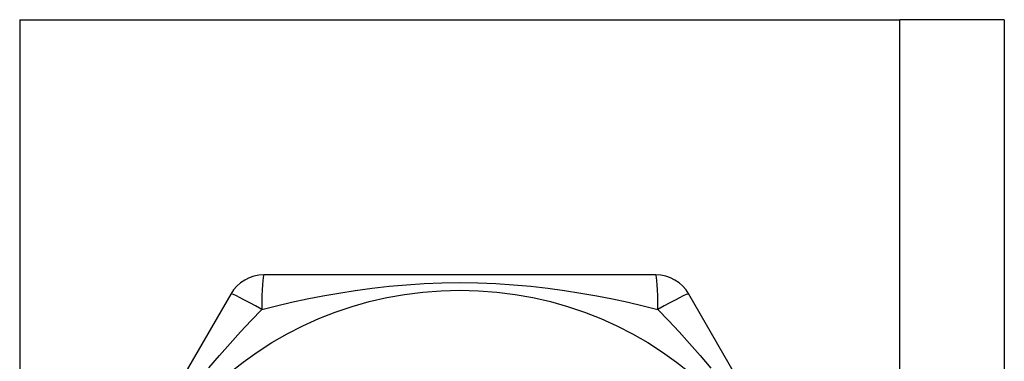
# Model space of a CAD drawing. Header units: inches. Extents: x 5 to 143, y 9 to 74.
# Tile 28 of 76: x 6.887 to 7.395, y 52.259 to 52.436. Entities that reach past the tile are written whole.
import ezdxf

# ---------------------------------------------------------------- set-up
doc = ezdxf.new("R2010")
doc.units = ezdxf.units.IN
doc.header["$MEASUREMENT"] = 0
doc.layers.add('Visible Edges(ANSI)', color=7, linetype='Continuous', lineweight=25)
doc.layers.add('Visible Tangent Edges(ANSI)', color=7, linetype='Continuous', lineweight=25)

msp = doc.modelspace()

# ---------------------------------------------------------------- linework, layer by layer
at = {"layer": 'Visible Edges(ANSI)'}
for p, q in [((6.88685, 52.43599), (7.34115, 52.43599)), ((7.395, 52.43599), (7.34115, 52.43599)), ((7.395, 52.43599), (7.395, 31.11316)), ((7.21515, 52.3041), (7.01285, 52.3041)), ((6.9958, 52.29426), (6.89465, 52.11907)), ((7.33334, 52.11907), (7.23219, 52.29426))]:
    msp.add_line(p, q, dxfattribs=at)
msp.add_circle((7.114, 52.10922), 0.18701, dxfattribs=at)
for centre, start, end in [((7.01285, 52.28442), 90, 150), ((7.21515, 52.28442), 30, 90)]:
    msp.add_arc(centre, 0.01969, start, end, dxfattribs=at)
at = {"layer": 'Visible Tangent Edges(ANSI)'}
for p, q in [((6.88685, 52.43599), (6.88685, 31.11316)), ((7.34115, 31.11316), (7.34115, 52.43599))]:
    msp.add_line(p, q, dxfattribs=at)
at = {"layer": 'Visible Tangent Edges(ANSI)', "flags": 128}
for points in [[(7.01175, 52.28632), (7.01936, 52.28818), (7.02716, 52.28998), (7.03514, 52.29169), (7.04329, 52.2933), (7.0516, 52.29478), (7.06006, 52.29612), (7.06869, 52.29729), (7.07747, 52.29829), (7.08641, 52.29909), (7.09551, 52.29968), (7.10473, 52.30005), (7.11402, 52.30017), (7.12333, 52.30004), (7.13255, 52.29968), (7.14164, 52.29909), (7.15057, 52.29829), (7.15935, 52.29729), (7.16797, 52.29611), (7.17642, 52.29477), (7.18471, 52.29329), (7.19284, 52.29169), (7.20082, 52.28998), (7.20862, 52.28818), (7.21624, 52.28632)], [(6.98453, 52.25607), (6.98995, 52.2625), (6.9954, 52.26874), (7.00086, 52.27479), (7.00632, 52.28065), (7.01175, 52.28632)], [(7.21625, 52.28632), (7.22166, 52.28066), (7.22712, 52.2748), (7.23259, 52.26874), (7.23806, 52.26249), (7.2435, 52.25603)]]:
    msp.add_lwpolyline(points, dxfattribs=at)
at = {"layer": 'Visible Tangent Edges(ANSI)'}
for centre, major_axis, start_param, end_param in [((7.01285, 52.28442), (0, 0.01969), 0, 1.474012), ((7.21515, 52.28442), (0, 0.01969), 4.809173, 6.283185), ((7.01285, 52.28442), (-0.01705, 0.00984), 4.809173, 6.283185), ((7.21515, 52.28442), (0.01705, 0.00984), 0, 1.474012)]:
    msp.add_ellipse(centre, major_axis=major_axis, ratio=0.056054, start_param=start_param, end_param=end_param, dxfattribs=at)

doc.saveas('drawing.dxf')
